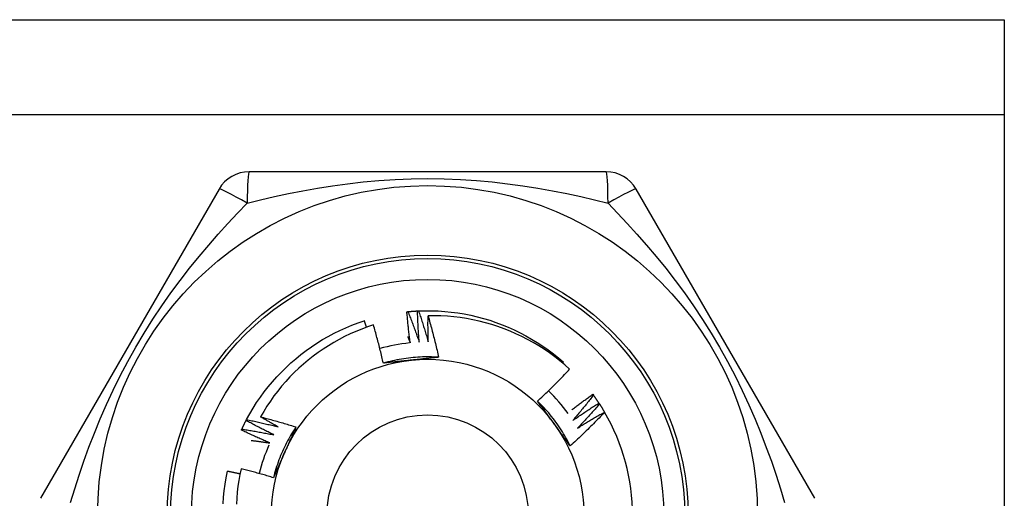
# Model space of a CAD drawing. Header units: inches. Extents: x 6 to 217, y 10 to 119.
# Tile 29 of 141: x 39.036 to 39.593, y 22.336 to 22.607. Entities that reach past the tile are written whole.
import ezdxf

# ---------------------------------------------------------------- set-up
doc = ezdxf.new("R2010")
doc.units = ezdxf.units.IN
doc.header["$MEASUREMENT"] = 0
doc.layers.add('Visible Edges(ANSI)', color=7, linetype='Continuous', lineweight=25)
doc.layers.add('Visible Tangent Edges(ANSI)', color=7, linetype='Continuous', lineweight=25)

msp = doc.modelspace()

# ---------------------------------------------------------------- linework, layer by layer
at = {"layer": 'Visible Edges(ANSI)'}
for p, q in [((9.412397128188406, 22.60673027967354), (39.59349949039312, 22.60673027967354)), ((39.59349949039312, 22.60673027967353), (39.59349949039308, 22.55288027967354)), ((39.59349949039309, 22.55288027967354), (39.59349949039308, 22.09858027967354)), ((39.36787769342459, 22.52061217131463), (39.16557807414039, 22.52061217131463)), ((39.14853010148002, 22.51076956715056), (39.04738030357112, 22.33557297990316)), ((39.48607544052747, 22.33557287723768), (39.38492563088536, 22.51076947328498)), ((39.34325994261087, 22.41218317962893), (39.34370260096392, 22.41270031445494)), ((39.36032394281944, 22.39449561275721), (39.36068010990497, 22.394008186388)), ((39.36376696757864, 22.38954493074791), (39.36409735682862, 22.38903966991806)), ((39.3669483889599, 22.38442221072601), (39.36699685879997, 22.38433937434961)), ((39.16386100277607, 22.37964982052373), (39.16414265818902, 22.38018378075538))]:
    msp.add_line(p, q, dxfattribs=at)
at = {"layer": 'Visible Edges(ANSI)', "flags": 128}
for points in [[(39.25497289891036, 22.44127560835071), (39.25499792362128, 22.44127815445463), (39.2550229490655, 22.44128068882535), (39.25504797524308, 22.44128322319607), (39.25507300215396, 22.4412857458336), (39.25509802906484, 22.44128826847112), (39.25512305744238, 22.44129079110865), (39.25514808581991, 22.44129330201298), (39.25517311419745, 22.44129580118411), (39.25519814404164, 22.44129830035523), (39.25522317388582, 22.44130079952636), (39.25524820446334, 22.4413032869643), (39.25527323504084, 22.44130577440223), (39.25529826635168, 22.44130825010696), (39.25532329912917, 22.44131072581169), (39.25534833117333, 22.44131318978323), (39.25537336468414, 22.44131565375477), (39.25539839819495, 22.44131810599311), (39.25542343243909, 22.44132055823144), (39.25544846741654, 22.44132299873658), (39.255473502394, 22.44132543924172), (39.25549853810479, 22.44132787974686), (39.2555235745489, 22.44133030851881), (39.25554861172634, 22.44133273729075), (39.25557364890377, 22.44133515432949)], [(39.25687419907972, 22.42366297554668), (39.25677840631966, 22.42439450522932), (39.25668405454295, 22.42512625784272), (39.2565911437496, 22.42585822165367), (39.2564996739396, 22.42659039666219), (39.25640964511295, 22.42732278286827), (39.25632105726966, 22.42805538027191), (39.25623391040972, 22.42878817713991), (39.25614820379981, 22.42952118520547), (39.25606393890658, 22.4302543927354), (39.2559811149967, 22.43098779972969), (39.2558997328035, 22.43172140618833), (39.25581979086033, 22.43245520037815), (39.25574128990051, 22.43318920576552), (39.25566423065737, 22.43392339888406), (39.25558861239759, 22.43465777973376), (39.25551443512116, 22.43539236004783), (39.25544169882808, 22.43612712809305), (39.25537040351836, 22.43686207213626), (39.25530054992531, 22.43759721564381), (39.25523213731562, 22.43833253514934), (39.25516516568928, 22.43906803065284), (39.25509963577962, 22.43980371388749), (39.25503554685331, 22.44053957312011), (39.25497289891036, 22.44127560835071)], [(39.25557364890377, 22.44133515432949), (39.25579875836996, 22.44135664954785), (39.25602390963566, 22.44137771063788), (39.25624910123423, 22.4413983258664), (39.25647433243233, 22.44141851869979), (39.25669960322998, 22.44143825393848), (39.25692491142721, 22.44145756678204), (39.257150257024, 22.44147643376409), (39.25737563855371, 22.44149486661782), (39.25760105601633, 22.44151285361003), (39.25782650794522, 22.44153040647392), (39.25805199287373, 22.4415475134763), (39.25827751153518, 22.44156418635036), (39.25850306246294, 22.44158042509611), (39.25872864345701, 22.44159621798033), (39.25895425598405, 22.44161156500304), (39.25917989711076, 22.44162648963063), (39.25940556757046, 22.4416409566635), (39.25963126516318, 22.44165500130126), (39.25985698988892, 22.4416686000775), (39.26008274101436, 22.44168175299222), (39.26030851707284, 22.44169447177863), (39.26053431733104, 22.44170675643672), (39.26076014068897, 22.44171859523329), (39.26098598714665, 22.44172998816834)], [(39.25557364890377, 22.44133515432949), (39.25585593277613, 22.44062111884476), (39.25613685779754, 22.43990649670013), (39.25641642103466, 22.43919131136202), (39.25669462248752, 22.43847555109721), (39.25697145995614, 22.43775921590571), (39.25724693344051, 22.43704230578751), (39.25752104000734, 22.43632483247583), (39.25779377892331, 22.43560679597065), (39.25806514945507, 22.43488818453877), (39.258335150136, 22.43416902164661), (39.25860377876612, 22.43344928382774), (39.25887103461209, 22.43272899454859), (39.25913691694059, 22.43200814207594), (39.25940142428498, 22.43128673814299), (39.25966455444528, 22.43056477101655), (39.25992630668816, 22.42984226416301), (39.26018667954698, 22.42911919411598), (39.26044567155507, 22.42839557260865), (39.2607032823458, 22.42767141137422), (39.26095951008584, 22.42694669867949), (39.26121435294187, 22.42622143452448), (39.26146781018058, 22.42549564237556), (39.2617198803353, 22.42476929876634), (39.26197056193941, 22.42404240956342)], [(39.26098598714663, 22.44172998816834), (39.26101111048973, 22.44173123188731), (39.2610362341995, 22.44173246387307), (39.26106135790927, 22.44173369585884), (39.2610864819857, 22.44173492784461), (39.26111160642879, 22.44173613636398), (39.26113673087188, 22.44173735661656), (39.26116185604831, 22.44173856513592), (39.26118698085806, 22.4417397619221), (39.26121210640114, 22.44174095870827), (39.26123723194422, 22.44174215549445), (39.26126235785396, 22.44174334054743), (39.26128748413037, 22.4417445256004), (39.26131261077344, 22.44174569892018), (39.2613377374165, 22.44174687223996), (39.26136286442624, 22.44174803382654), (39.26138799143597, 22.44174919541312), (39.26141311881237, 22.44175034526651), (39.26143824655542, 22.44175149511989), (39.26146337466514, 22.44175263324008), (39.26148850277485, 22.44175377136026), (39.26151363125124, 22.44175490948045), (39.26153875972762, 22.44175603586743), (39.26156388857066, 22.44175715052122), (39.26158901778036, 22.44175826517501)], [(39.26197056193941, 22.42404240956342), (39.2619128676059, 22.42477793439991), (39.26185662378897, 22.42551359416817), (39.26180182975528, 22.42624939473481), (39.26174848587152, 22.42698532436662), (39.261696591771, 22.42772139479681), (39.2616461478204, 22.42845760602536), (39.26159715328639, 22.4291939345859), (39.26154960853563, 22.42993040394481), (39.26150351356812, 22.4306669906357), (39.26145886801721, 22.43140371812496), (39.26141567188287, 22.432140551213), (39.26137392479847, 22.43287751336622), (39.26133362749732, 22.43361460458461), (39.2612947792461, 22.43435180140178), (39.26125738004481, 22.43508912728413), (39.2612214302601, 22.43582655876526), (39.26118692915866, 22.43656410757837), (39.26115387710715, 22.43730177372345), (39.2611222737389, 22.43803954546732), (39.26109211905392, 22.43877742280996), (39.26106341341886, 22.43951541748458), (39.2610361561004, 22.44025350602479), (39.26101034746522, 22.44099170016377), (39.26098598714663, 22.44172998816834)], [(39.26158901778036, 22.44175826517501), (39.26530762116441, 22.44186332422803), (39.26902768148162, 22.44184924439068), (39.27274538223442, 22.44171601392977), (39.27645690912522, 22.44146379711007), (39.28015845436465, 22.44109284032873), (39.28384622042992, 22.44060353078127), (39.28751642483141, 22.43999636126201), (39.29116529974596, 22.43927195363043), (39.29478910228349, 22.43843107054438), (39.29838411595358, 22.43747454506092), (39.3019466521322, 22.43640338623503), (39.30547305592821, 22.43521868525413), (39.30895970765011, 22.43392163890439), (39.31240303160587, 22.43251360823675), (39.31579949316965, 22.43099601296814), (39.31914561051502, 22.42937042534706), (39.32243795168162, 22.42763849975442), (39.32567313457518, 22.42580201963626), (39.32884783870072, 22.42386287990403), (39.33195881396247, 22.42182305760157), (39.33500286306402, 22.41968464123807), (39.33797686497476, 22.41744983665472), (39.34087777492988, 22.4151209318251), (39.34370260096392, 22.41270031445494)], [(39.26158901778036, 22.44175826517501), (39.26183386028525, 22.44103054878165), (39.26207731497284, 22.4403023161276), (39.26231938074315, 22.43957357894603), (39.26256005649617, 22.43884433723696), (39.26279934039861, 22.43811460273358), (39.2630372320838, 22.4373843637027), (39.26327372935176, 22.43665363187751), (39.2635088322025, 22.43592240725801), (39.26374253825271, 22.43519067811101), (39.26397484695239, 22.4344584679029), (39.26420575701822, 22.43372576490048), (39.26443526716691, 22.43299256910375), (39.26466337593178, 22.43225889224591), (39.26489008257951, 22.43152472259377), (39.26511538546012, 22.43079008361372), (39.2653392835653, 22.43005495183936), (39.26556177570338, 22.42931935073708), (39.26578286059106, 22.4285832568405), (39.266002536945, 22.42784669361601), (39.2662208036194, 22.42710966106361), (39.26643765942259, 22.42637215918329), (39.26665310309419, 22.42563417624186), (39.26686713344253, 22.42489573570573), (39.26707974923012, 22.42415681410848)], [(39.16414265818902, 22.38018378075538), (39.16593923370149, 22.38344128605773), (39.16783922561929, 22.38663958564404), (39.16984066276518, 22.38977539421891), (39.17194149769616, 22.39284549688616), (39.17413958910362, 22.39584673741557), (39.17643266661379, 22.39877604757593), (39.17881838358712, 22.4016304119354), (39.18129429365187, 22.40440690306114), (39.1838578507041, 22.40710268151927), (39.18650643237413, 22.40971497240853), (39.18923732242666, 22.41224110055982), (39.19204770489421, 22.41467846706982), (39.19493471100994, 22.41702457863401), (39.19789537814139, 22.41927702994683), (39.20092665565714, 22.42143350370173), (39.20402545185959, 22.42349178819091), (39.20718856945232, 22.42544977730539), (39.21041277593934, 22.42730545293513), (39.21369475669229, 22.4290569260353), (39.21703115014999, 22.43070237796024), (39.22041853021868, 22.43224014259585), (39.22385342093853, 22.43366862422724), (39.2273322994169, 22.43498636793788), (39.23085159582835, 22.43619202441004)], [(39.23211233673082, 22.43246592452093), (39.23206059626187, 22.43262141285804), (39.23200878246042, 22.43277687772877), (39.23195690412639, 22.43293233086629), (39.23190495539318, 22.43308776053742), (39.23185293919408, 22.43324316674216), (39.23180085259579, 22.43339856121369), (39.23174869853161, 22.43355392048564), (39.23169647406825, 22.43370926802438), (39.23164418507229, 22.43386459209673), (39.23159182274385, 22.43401990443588), (39.23153939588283, 22.43417519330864), (39.23148689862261, 22.434330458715), (39.23143433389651, 22.43448570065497), (39.23138169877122, 22.43464091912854), (39.23132899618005, 22.43479612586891), (39.23127622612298, 22.43495130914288), (39.23122338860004, 22.43510646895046), (39.2311704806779, 22.43526161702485), (39.23111750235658, 22.43541672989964), (39.23106445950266, 22.43557183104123), (39.23101134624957, 22.43572690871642), (39.23095816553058, 22.43588197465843), (39.23090491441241, 22.43603700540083), (39.23085159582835, 22.43619202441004)], [(39.26707974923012, 22.42415681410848), (39.26706343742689, 22.42477183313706), (39.26704813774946, 22.42538689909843), (39.26703385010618, 22.4260020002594), (39.26702057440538, 22.42661714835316), (39.26700831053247, 22.42723234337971), (39.26699705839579, 22.42784757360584), (39.26698681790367, 22.42846285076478), (39.26697758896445, 22.42907815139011), (39.26696937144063, 22.42969349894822), (39.26696216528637, 22.43030889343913), (39.26695597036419, 22.43092431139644), (39.26695078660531, 22.43153976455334), (39.26694661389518, 22.43215526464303), (39.26694345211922, 22.43277078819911), (39.26694130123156, 22.4333863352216), (39.26694016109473, 22.43400192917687), (39.26694003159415, 22.43461753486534), (39.26694091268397, 22.4352331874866), (39.26694280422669, 22.43584885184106), (39.26694570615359, 22.43646455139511), (39.26694961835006, 22.43708028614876), (39.26695454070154, 22.4376960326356), (39.26696047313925, 22.43831180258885), (39.26696741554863, 22.43892759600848)], [(39.34719422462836, 22.40873156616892), (39.34445376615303, 22.41116890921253), (39.34164052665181, 22.41351536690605), (39.33875679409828, 22.41576936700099), (39.33580485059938, 22.41792931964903), (39.33278700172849, 22.41999365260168), (39.32970553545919, 22.42196078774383), (39.32656273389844, 22.42382913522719), (39.32336089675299, 22.42559712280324), (39.32010231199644, 22.42726317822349), (39.31678926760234, 22.42882571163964), (39.31342406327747, 22.43028315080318), (39.3100100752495, 22.43163348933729), (39.3065579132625, 22.43287239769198), (39.30307199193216, 22.4339985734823), (39.29955508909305, 22.43501143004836), (39.29600997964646, 22.43591034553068), (39.29243943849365, 22.43669472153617), (39.28884624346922, 22.43736395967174), (39.28523316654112, 22.4379174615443), (39.2816029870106, 22.43835459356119), (39.2779584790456, 22.43867479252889), (39.27430241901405, 22.43887741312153), (39.27063758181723, 22.43896188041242), (39.26696741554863, 22.43892759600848)], [(39.26696741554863, 22.43892759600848), (39.26724584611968, 22.43795866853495), (39.2675218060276, 22.43698904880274), (39.26779529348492, 22.43601871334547), (39.26806630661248, 22.43504769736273), (39.26833484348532, 22.43407598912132), (39.26860090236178, 22.43310360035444), (39.26886448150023, 22.43213051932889), (39.26912557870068, 22.43115676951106), (39.26938419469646, 22.43018232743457), (39.26964032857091, 22.42920719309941), (39.26989397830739, 22.42823137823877), (39.27014514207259, 22.42725489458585), (39.27039381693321, 22.42627773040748), (39.27064000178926, 22.42529989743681), (39.27088369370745, 22.42432138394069), (39.27112489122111, 22.42334222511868), (39.27136359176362, 22.4223623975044), (39.27159979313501, 22.42138191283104), (39.27183349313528, 22.42040078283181), (39.2720646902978, 22.41941900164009), (39.27229338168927, 22.4184365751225), (39.27251956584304, 22.41745351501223), (39.27274324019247, 22.41646981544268), (39.27296440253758, 22.41548548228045)], [(39.23601503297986, 22.43377301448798), (39.23267496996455, 22.43266422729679), (39.22936811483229, 22.43144997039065), (39.2260970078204, 22.4301306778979), (39.22286773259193, 22.42870841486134), (39.21968902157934, 22.42718707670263), (39.21656323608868, 22.4255681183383), (39.21349259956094, 22.4238529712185), (39.21047934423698, 22.42204301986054), (39.20752568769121, 22.42013968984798), (39.20463387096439, 22.41814437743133), (39.2018061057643, 22.41605850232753), (39.19904462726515, 22.41388346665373), (39.19635165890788, 22.41162067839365), (39.19372943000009, 22.40927154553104), (39.19118016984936, 22.40683748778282), (39.18870710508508, 22.40432095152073), (39.18631800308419, 22.40172967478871), (39.18401535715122, 22.39906679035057), (39.18180072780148, 22.39633448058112), (39.17967567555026, 22.39353494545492), (39.17764176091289, 22.39067038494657), (39.17570053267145, 22.38774298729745), (39.17385355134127, 22.38475495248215), (39.17210238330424, 22.38170847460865)], [(39.24164701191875, 22.41213539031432), (39.24143838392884, 22.41304395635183), (39.24122747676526, 22.41395193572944), (39.24101429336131, 22.41485932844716), (39.24079883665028, 22.41576612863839), (39.24058110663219, 22.41667233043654), (39.24036110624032, 22.4175779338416), (39.24013884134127, 22.41848293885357), (39.23991430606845, 22.41938733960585), (39.23968750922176, 22.42029112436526), (39.2394584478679, 22.42119430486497), (39.23922712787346, 22.4220968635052), (39.23899354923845, 22.42299880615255), (39.23875771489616, 22.42390012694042), (39.2385196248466, 22.4248008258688), (39.23827928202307, 22.42570087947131), (39.23803668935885, 22.42660031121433), (39.23779184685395, 22.42749910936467), (39.23754475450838, 22.42839728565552), (39.23729541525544, 22.4292948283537), (39.23704382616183, 22.4301917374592), (39.23678999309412, 22.43108801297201), (39.23653391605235, 22.43198365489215), (39.2362755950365, 22.4328786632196), (39.23601503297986, 22.43377301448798)], [(39.25543883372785, 22.42717648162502), (39.25549930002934, 22.42703039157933), (39.25555970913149, 22.42688426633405), (39.2556200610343, 22.42673811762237), (39.25568035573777, 22.4265919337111), (39.25574059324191, 22.42644573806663), (39.25580077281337, 22.42629950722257), (39.25586089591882, 22.42615325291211), (39.25592096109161, 22.42600697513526), (39.25598096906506, 22.42586067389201), (39.25604091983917, 22.42571433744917), (39.25610081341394, 22.42556797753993), (39.25616064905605, 22.4254215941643), (39.25622042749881, 22.42527518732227), (39.25628014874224, 22.42512875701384), (39.25633981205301, 22.42498229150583), (39.25639941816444, 22.42483580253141), (39.25645896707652, 22.4246892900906), (39.25651845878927, 22.4245427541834), (39.25657789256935, 22.4243961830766), (39.25663726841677, 22.42424960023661), (39.25669658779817, 22.42410298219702), (39.2567558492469, 22.42395633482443), (39.25681505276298, 22.42380966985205), (39.25687419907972, 22.42366297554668)], [(39.27296385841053, 22.41547889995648), (39.27164716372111, 22.41555943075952), (39.27032940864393, 22.41562069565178), (39.2690108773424, 22.41566272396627), (39.26769185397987, 22.41568552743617), (39.26637262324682, 22.4156891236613), (39.26505346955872, 22.41567353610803), (39.26373467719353, 22.41563878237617), (39.26241653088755, 22.41558488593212), (39.26109931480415, 22.41551186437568), (39.25978331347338, 22.41541973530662), (39.25846881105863, 22.41530851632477), (39.25715609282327, 22.41517823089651), (39.25584544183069, 22.41502889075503), (39.2545371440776, 22.41486053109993), (39.25323148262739, 22.41467315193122), (39.25192874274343, 22.41446678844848), (39.25062920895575, 22.41424145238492), (39.24933316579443, 22.41399716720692), (39.24804089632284, 22.41373394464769), (39.2467526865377, 22.41345181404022), (39.24546881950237, 22.41315078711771), (39.24418958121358, 22.41283088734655), (39.24291525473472, 22.41249213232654), (39.24164612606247, 22.41213453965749)], [(39.2574684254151, 22.41382769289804), (39.25680362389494, 22.41375781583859), (39.25613942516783, 22.41368797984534), (39.25547581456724, 22.41361817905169), (39.25481277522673, 22.41354839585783), (39.25415029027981, 22.41347861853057), (39.25348834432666, 22.41340882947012), (39.25282692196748, 22.41333901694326), (39.25216600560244, 22.41326916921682), (39.25150557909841, 22.41319926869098), (39.25084562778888, 22.41312930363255), (39.25018613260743, 22.41305926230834), (39.24952708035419, 22.41298913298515), (39.24886845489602, 22.41291889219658), (39.24821023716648, 22.41284853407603), (39.24755241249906, 22.4127780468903), (39.24689496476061, 22.412707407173), (39.24623787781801, 22.41263661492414), (39.24558113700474, 22.4125656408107), (39.24492472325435, 22.4124944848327), (39.24426862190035, 22.41242312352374), (39.24361281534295, 22.41235154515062), (39.2429572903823, 22.41227974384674), (39.24230202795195, 22.41220769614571), (39.24164701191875, 22.41213539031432)], [(39.27296440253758, 22.41548548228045), (39.27232278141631, 22.415414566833), (39.27168099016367, 22.4153439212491), (39.27103900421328, 22.41527353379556), (39.27039679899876, 22.41520338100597), (39.26975434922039, 22.41513346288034), (39.2691116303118, 22.41506375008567), (39.2684686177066, 22.41499423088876), (39.26782528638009, 22.41492489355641), (39.26718161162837, 22.41485572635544), (39.26653756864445, 22.41478670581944), (39.26589313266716, 22.41471782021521), (39.26524827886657, 22.41464905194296), (39.26460298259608, 22.41458038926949), (39.26395721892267, 22.4145118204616), (39.26331096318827, 22.4144433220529), (39.26266419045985, 22.41437488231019), (39.26201687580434, 22.41430648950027), (39.26136899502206, 22.41423812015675), (39.26072052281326, 22.41416977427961), (39.26007143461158, 22.41410141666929), (39.25942170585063, 22.41403304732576), (39.25877131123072, 22.41396464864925), (39.25812022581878, 22.41389620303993), (39.2574684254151, 22.41382769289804)], [(39.32901644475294, 22.39065346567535), (39.32979896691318, 22.39138172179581), (39.33057931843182, 22.39211218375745), (39.33135750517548, 22.39284485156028), (39.33213352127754, 22.39357971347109), (39.33290736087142, 22.39431677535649), (39.3336790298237, 22.39505601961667), (39.33444851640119, 22.39579745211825), (39.33521582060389, 22.39654105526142), (39.3359809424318, 22.39728684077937), (39.33674387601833, 22.39803478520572), (39.33750461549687, 22.39878490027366), (39.33826316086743, 22.39953716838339), (39.33901951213, 22.40029158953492), (39.33977366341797, 22.40104815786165), (39.34052560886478, 22.40180686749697), (39.34127536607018, 22.40256773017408), (39.3420229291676, 22.4033307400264), (39.34276829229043, 22.40409589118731), (39.34351146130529, 22.40486318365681), (39.34425242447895, 22.40563261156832), (39.34499118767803, 22.40640416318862), (39.34572774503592, 22.40717784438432), (39.34646209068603, 22.40795364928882), (39.34719422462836, 22.40873156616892)], [(39.3475704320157, 22.36520403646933), (39.34698182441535, 22.36638459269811), (39.34637601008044, 22.36755643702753), (39.34575313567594, 22.36871932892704), (39.34511337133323, 22.36987303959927), (39.34445687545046, 22.37101732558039), (39.34378380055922, 22.37215195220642), (39.34309430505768, 22.37327668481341), (39.34238855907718, 22.37439128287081), (39.34166670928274, 22.37549551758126), (39.34092891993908, 22.37658913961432), (39.3401753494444, 22.37767192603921), (39.33940616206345, 22.37874363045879), (39.33862150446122, 22.3798040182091), (39.33782155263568, 22.38085285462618), (39.33700644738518, 22.38188990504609), (39.33617635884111, 22.38291492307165), (39.33533144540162, 22.38392768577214), (39.33447186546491, 22.38492795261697), (39.33359777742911, 22.385915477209), (39.33270933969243, 22.38689003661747), (39.33180671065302, 22.38785138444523), (39.33089004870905, 22.38879928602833), (39.32995951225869, 22.3897335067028), (39.32901526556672, 22.39065380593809)], [(39.33839273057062, 22.37779787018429), (39.33799980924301, 22.37833866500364), (39.33760723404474, 22.3788789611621), (39.33721498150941, 22.37941876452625), (39.33682302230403, 22.37995808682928), (39.33643135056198, 22.38049692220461), (39.33603994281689, 22.38103528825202), (39.33564876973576, 22.38157319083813), (39.33525781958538, 22.38211064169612), (39.33486707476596, 22.38264763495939), (39.33447651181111, 22.38318418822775), (39.33408610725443, 22.38372030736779), (39.33369584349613, 22.38425599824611), (39.33330570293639, 22.38479126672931), (39.33291566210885, 22.38532611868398), (39.33252570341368, 22.38586056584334), (39.33213580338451, 22.38639461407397), (39.33174595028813, 22.38692826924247), (39.33135611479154, 22.38746153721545), (39.33096628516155, 22.38799442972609), (39.33057643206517, 22.38852695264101), (39.33018654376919, 22.3890591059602), (39.32979659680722, 22.38959090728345), (39.32940657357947, 22.39012235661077), (39.32901644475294, 22.39065346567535)], [(39.34842374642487, 22.38571130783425), (39.34891236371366, 22.386086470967), (39.34940161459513, 22.3864608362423), (39.34989149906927, 22.38683441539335), (39.3503820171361, 22.38720720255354), (39.350873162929, 22.38757919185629), (39.35136494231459, 22.38795038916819), (39.35185735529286, 22.38832079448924), (39.35235039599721, 22.38869040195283), (39.35284406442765, 22.38905921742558), (39.35333836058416, 22.38942723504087), (39.35383328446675, 22.38979445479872), (39.35432883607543, 22.39016088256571), (39.3548250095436, 22.39052650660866), (39.35532181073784, 22.39089133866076), (39.35581923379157, 22.3912553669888), (39.35631727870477, 22.3916185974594), (39.35681594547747, 22.39198103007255), (39.35731522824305, 22.39234265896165), (39.3578151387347, 22.3927034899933), (39.35831566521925, 22.39306351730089), (39.35881680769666, 22.39342274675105), (39.35931857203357, 22.39378117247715), (39.35982094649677, 22.39413879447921), (39.36032394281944, 22.39449561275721)], [(39.36068010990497, 22.394008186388), (39.36020810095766, 22.39340259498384), (39.35973490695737, 22.39279788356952), (39.3592605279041, 22.39219404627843), (39.35878495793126, 22.39159110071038), (39.35830820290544, 22.39098903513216), (39.35783026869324, 22.39038785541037), (39.35735114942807, 22.38978756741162), (39.35687084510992, 22.38918817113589), (39.35638936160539, 22.3885896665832), (39.35590669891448, 22.38799205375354), (39.3554228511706, 22.38739533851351), (39.35493783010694, 22.38679952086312), (39.3544516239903, 22.38620460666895), (39.35396424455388, 22.38561059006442), (39.35347568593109, 22.38501748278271), (39.35298595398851, 22.38442527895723), (39.35249504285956, 22.38383398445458), (39.35200295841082, 22.38324360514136), (39.35150970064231, 22.38265412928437), (39.35101526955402, 22.38206557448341), (39.35051966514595, 22.38147793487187), (39.3500228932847, 22.38089121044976), (39.34952494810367, 22.38030540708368), (39.34902582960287, 22.37972053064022)], [(39.34902582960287, 22.37972053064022), (39.34963032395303, 22.38014350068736), (39.35023567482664, 22.38056529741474), (39.35084188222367, 22.38098590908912), (39.35144894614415, 22.38140534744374), (39.35205685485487, 22.38182360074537), (39.35266562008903, 22.38224066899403), (39.35327523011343, 22.38265655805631), (39.35388569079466, 22.38307126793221), (39.35449699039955, 22.38348478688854), (39.35510914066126, 22.38389712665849), (39.35572212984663, 22.38430827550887), (39.35633596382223, 22.38471823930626), (39.35695063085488, 22.38512701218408), (39.35756614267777, 22.38553460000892), (39.3581824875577, 22.38594099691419), (39.35879966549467, 22.38634620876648), (39.35941767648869, 22.3867502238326), (39.36003652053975, 22.38715304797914), (39.36065619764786, 22.38755468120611), (39.3612767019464, 22.3879551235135), (39.36189802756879, 22.38835436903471), (39.36252018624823, 22.38875241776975), (39.36314316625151, 22.38914926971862), (39.36376696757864, 22.38954493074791)], [(39.36068010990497, 22.394008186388), (39.36081287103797, 22.39382512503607), (39.36094528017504, 22.3936418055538), (39.36107732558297, 22.39345823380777), (39.36120901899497, 22.39327440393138), (39.36134034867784, 22.39309031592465), (39.36147132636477, 22.39290596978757), (39.36160194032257, 22.39272137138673), (39.36173219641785, 22.39253652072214), (39.36186208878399, 22.3923514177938), (39.36199162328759, 22.3921660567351), (39.36212079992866, 22.39198044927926), (39.362249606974, 22.39179458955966), (39.36237805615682, 22.39160847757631), (39.3625061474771, 22.3914221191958), (39.36263386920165, 22.39123550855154), (39.36276122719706, 22.39104865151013), (39.36288822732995, 22.39086154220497), (39.3630148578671, 22.39067419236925), (39.36314112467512, 22.39048659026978), (39.36326702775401, 22.39029874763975), (39.36339256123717, 22.39011065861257), (39.3635177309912, 22.38992232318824), (39.3636425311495, 22.38973374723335), (39.36376696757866, 22.38954493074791)], [(39.36699685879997, 22.38433937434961), (39.36621444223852, 22.38351584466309), (39.3654296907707, 22.38269457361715), (39.36464259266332, 22.38187556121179), (39.36385315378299, 22.3810588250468), (39.36306138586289, 22.38024435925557), (39.36226727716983, 22.37943217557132), (39.36147083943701, 22.37862227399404), (39.36067207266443, 22.37781466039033), (39.3598709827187, 22.37700933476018), (39.35906756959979, 22.37620631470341), (39.35826182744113, 22.3754055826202), (39.3574537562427, 22.37460714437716), (39.35664335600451, 22.37381100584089), (39.35583063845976, 22.37301717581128), (39.35501559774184, 22.37222565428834), (39.35419823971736, 22.37143645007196), (39.35337857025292, 22.37064956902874), (39.35255658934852, 22.36986501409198), (39.35173230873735, 22.36908279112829), (39.3509057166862, 22.36830290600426), (39.3500768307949, 22.36752536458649), (39.34924564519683, 22.36675017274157), (39.34841217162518, 22.3659773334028), (39.34757640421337, 22.3652068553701)], [(39.36409735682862, 22.38903966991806), (39.36359454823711, 22.38845939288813), (39.36309060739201, 22.38788006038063), (39.36258552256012, 22.38730166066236), (39.36207929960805, 22.3867242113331), (39.36157194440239, 22.38614770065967), (39.36106344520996, 22.38557214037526), (39.36055381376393, 22.38499753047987), (39.36004305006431, 22.3844238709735), (39.35953114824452, 22.38385116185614), (39.35901811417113, 22.38327940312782), (39.35850395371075, 22.38270860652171), (39.35798865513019, 22.38213877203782), (39.35747223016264, 22.38156989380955), (39.35695467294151, 22.3810019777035), (39.35643598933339, 22.38043502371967), (39.35591617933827, 22.37986903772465), (39.35539523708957, 22.37930401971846), (39.35487317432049, 22.37873997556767), (39.35434998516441, 22.37817689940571), (39.35382567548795, 22.37761479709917), (39.3533002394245, 22.37705367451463), (39.35277367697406, 22.37649352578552), (39.35224599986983, 22.37593436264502), (39.35171720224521, 22.37537617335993)], [(39.35171720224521, 22.37537617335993), (39.35234283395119, 22.3757671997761), (39.35296926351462, 22.37615700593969), (39.35359648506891, 22.37654559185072), (39.35422449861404, 22.37693295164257), (39.35485329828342, 22.37731909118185), (39.35548288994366, 22.37770399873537), (39.35611326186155, 22.37808769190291), (39.35674442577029, 22.37847015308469), (39.35737636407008, 22.37885138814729), (39.35800908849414, 22.37923139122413), (39.35864259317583, 22.3796101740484), (39.35927687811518, 22.3799877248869), (39.35991193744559, 22.38036404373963), (39.36054777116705, 22.3807391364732), (39.36118437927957, 22.38111299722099), (39.36182175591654, 22.38148562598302), (39.36245990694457, 22.38185701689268), (39.36309882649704, 22.38222718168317), (39.36373851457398, 22.38259610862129), (39.36437896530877, 22.38296380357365), (39.36502017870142, 22.38333026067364), (39.36566214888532, 22.38369547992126), (39.36630489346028, 22.38405946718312), (39.3669483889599, 22.38442221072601)], [(39.36409735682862, 22.38903966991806), (39.36422043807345, 22.38884996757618), (39.36434314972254, 22.38866002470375), (39.3644654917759, 22.38846984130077), (39.36458746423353, 22.38827942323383), (39.36470906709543, 22.38808876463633), (39.364830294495, 22.38789787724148), (39.36495115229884, 22.38770674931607), (39.36507163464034, 22.38751538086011), (39.36519175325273, 22.38732378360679), (39.36531149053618, 22.38713195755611), (39.3654308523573, 22.38693989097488), (39.36554983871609, 22.3867475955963), (39.36566846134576, 22.38655506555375), (39.36578669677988, 22.38636231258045), (39.3659045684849, 22.3861693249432), (39.36602205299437, 22.38597610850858), (39.36613917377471, 22.38578266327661), (39.36625590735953, 22.38558898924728), (39.36637226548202, 22.3853950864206), (39.36648824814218, 22.38520096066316), (39.36660385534, 22.38500661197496), (39.3667190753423, 22.3848120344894), (39.36683391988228, 22.38461723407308), (39.36694838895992, 22.38442221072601)], [(39.16145459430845, 22.37478582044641), (39.16155030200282, 22.37499070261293), (39.16164642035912, 22.37519539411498), (39.16174292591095, 22.37539989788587), (39.1618398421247, 22.37560421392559), (39.16193714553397, 22.37580834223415), (39.16203484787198, 22.37601227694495), (39.1621329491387, 22.37621602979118), (39.16223143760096, 22.37641958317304), (39.16233033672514, 22.37662294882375), (39.16242962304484, 22.37682611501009), (39.16252930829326, 22.37702909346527), (39.16262938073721, 22.37723187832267), (39.1627298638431, 22.37743446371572), (39.1628307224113, 22.37763685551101), (39.16293199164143, 22.37783904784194), (39.16303364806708, 22.37804104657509), (39.16313569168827, 22.37824284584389), (39.16323813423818, 22.37844444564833), (39.16334096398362, 22.3786458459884), (39.16344419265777, 22.37884704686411), (39.16354780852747, 22.37904804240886), (39.16365181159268, 22.37924883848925), (39.16375621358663, 22.37944942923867), (39.16386100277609, 22.37964982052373)], [(39.17960143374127, 22.37152216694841), (39.17893838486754, 22.37184571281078), (39.17827594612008, 22.37217058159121), (39.17761412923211, 22.37249676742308), (39.17695292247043, 22.3728242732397), (39.17629234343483, 22.37315309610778), (39.17563238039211, 22.37348323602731), (39.17497304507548, 22.37381469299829), (39.17431433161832, 22.37414746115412), (39.17365624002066, 22.37448154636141), (39.17299878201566, 22.37481694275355), (39.17234195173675, 22.37515365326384), (39.17168574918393, 22.37549167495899), (39.17103017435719, 22.37583100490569), (39.17037523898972, 22.37617164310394), (39.16972093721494, 22.37651358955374), (39.16906726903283, 22.3768568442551), (39.16841424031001, 22.37720140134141), (39.16776184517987, 22.37754727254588), (39.1671101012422, 22.3778944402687), (39.16645899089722, 22.37824291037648), (39.16580852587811, 22.37859268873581), (39.16515870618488, 22.37894376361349), (39.16450953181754, 22.37929614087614), (39.16386100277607, 22.37964982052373)], [(39.16414265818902, 22.38018378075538), (39.16489397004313, 22.3800254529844), (39.1656450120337, 22.37986566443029), (39.16639577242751, 22.37970443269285), (39.16714627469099, 22.37954174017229), (39.1678964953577, 22.3793775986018), (39.16864644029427, 22.37921200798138), (39.1693961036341, 22.37904495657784), (39.17014549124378, 22.37887645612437), (39.17089459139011, 22.37870650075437), (39.17164340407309, 22.37853509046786), (39.17239192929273, 22.37836223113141), (39.17314016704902, 22.37818791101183), (39.17388811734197, 22.37801214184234), (39.17463576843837, 22.37783491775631), (39.17538312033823, 22.37765623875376), (39.17613017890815, 22.37747609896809), (39.17687693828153, 22.37729451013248), (39.17762339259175, 22.37711146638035), (39.17836954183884, 22.37692696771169), (39.17911538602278, 22.37674101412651), (39.17986091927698, 22.37655360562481), (39.18060614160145, 22.37636473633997), (39.18135105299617, 22.37617441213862), (39.18209564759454, 22.37598263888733)], [(39.17210238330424, 22.38170847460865), (39.17294187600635, 22.38149217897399), (39.17378089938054, 22.38127404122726), (39.17461944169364, 22.38105406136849), (39.17545750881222, 22.38083223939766), (39.17629509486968, 22.38060858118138), (39.17713219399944, 22.38038308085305), (39.17796881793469, 22.38015573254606), (39.17880496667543, 22.37992654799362), (39.17964062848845, 22.37969551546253), (39.18047580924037, 22.37946264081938), (39.18131050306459, 22.37922792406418), (39.18214470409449, 22.37899136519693), (39.18297841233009, 22.37875295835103), (39.18381162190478, 22.37851271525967), (39.18464433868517, 22.37827062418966), (39.18547655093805, 22.3780266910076), (39.18630825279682, 22.37778091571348), (39.18713945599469, 22.37753329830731), (39.18797014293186, 22.37728383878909), (39.18880031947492, 22.37703253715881), (39.18962997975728, 22.37677939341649), (39.19045911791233, 22.3765244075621), (39.19128773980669, 22.37626757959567), (39.19211583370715, 22.37600890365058)], [(39.18209564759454, 22.37598263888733), (39.18167591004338, 22.37621497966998), (39.18125645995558, 22.37644786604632), (39.18083729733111, 22.37668129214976), (39.18041842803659, 22.3769152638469), (39.17999984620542, 22.37714978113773), (39.17958155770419, 22.37738484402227), (39.1791635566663, 22.3776204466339), (39.17874584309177, 22.37785658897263), (39.17832842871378, 22.37809327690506), (39.17791130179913, 22.37833050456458), (39.17749446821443, 22.37856827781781), (39.17707792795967, 22.37880659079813), (39.17666167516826, 22.37904544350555), (39.17624572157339, 22.37928484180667), (39.17583006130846, 22.37952477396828), (39.17541468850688, 22.3797652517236), (39.17499962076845, 22.38000626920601), (39.17458484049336, 22.38024782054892), (39.17417035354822, 22.38048991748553), (39.17375616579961, 22.38073255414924), (39.17334227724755, 22.38097572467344), (39.17292868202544, 22.38121943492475), (39.17251538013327, 22.38146368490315), (39.17210238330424, 22.38170847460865)], [(39.16120102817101, 22.37423795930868), (39.16121154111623, 22.37426081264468), (39.16122205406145, 22.37428366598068), (39.16123256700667, 22.37430651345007), (39.16124309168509, 22.37432936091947), (39.1612536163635, 22.37435220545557), (39.16126415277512, 22.37437504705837), (39.16127468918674, 22.37439788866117), (39.16128523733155, 22.37442072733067), (39.16129578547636, 22.37444356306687), (39.16130633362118, 22.37446639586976), (39.16131689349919, 22.37448922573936), (39.1613274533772, 22.37451205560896), (39.16133802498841, 22.37453488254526), (39.16134859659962, 22.37455770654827), (39.16135916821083, 22.37458052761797), (39.16136975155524, 22.37460334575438), (39.16138034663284, 22.37462616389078), (39.16139092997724, 22.37464897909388), (39.16140153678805, 22.37467179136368), (39.16141213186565, 22.37469460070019), (39.16142273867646, 22.3747174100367), (39.16143335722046, 22.3747402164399), (39.16144397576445, 22.3747630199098), (39.16145459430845, 22.37478582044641)], [(39.17734210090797, 22.36693825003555), (39.17666314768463, 22.36722694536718), (39.17598474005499, 22.36751699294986), (39.17530688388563, 22.36780838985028), (39.17462957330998, 22.36810113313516), (39.17395281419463, 22.36839522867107), (39.17327661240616, 22.36869066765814), (39.1726009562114, 22.36898745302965), (39.17192585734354, 22.3692855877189), (39.17125131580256, 22.36958506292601), (39.17057733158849, 22.36988588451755), (39.16990391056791, 22.37018804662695), (39.16923104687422, 22.3704915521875), (39.16855874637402, 22.37079639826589), (39.16788701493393, 22.37110258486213), (39.16721584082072, 22.37141010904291), (39.16654524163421, 22.37171897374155), (39.16587520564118, 22.37202917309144), (39.16520574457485, 22.37234071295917), (39.16453685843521, 22.37265358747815), (39.16386853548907, 22.37296779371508), (39.16320079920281, 22.37328333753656), (39.16253362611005, 22.37360021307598), (39.16186703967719, 22.37391842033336), (39.16120102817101, 22.37423795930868)], [(39.16145459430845, 22.37478582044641), (39.16221311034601, 22.37466669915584), (39.1629714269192, 22.37454611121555), (39.16372955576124, 22.37442406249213), (39.16448748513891, 22.3743005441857), (39.16524521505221, 22.37417556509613), (39.16600273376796, 22.37404911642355), (39.16676006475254, 22.37392120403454), (39.16751718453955, 22.3737918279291), (39.16827409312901, 22.37366098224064), (39.16903079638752, 22.37352866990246), (39.16978728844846, 22.37339489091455), (39.17054356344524, 22.37325964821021), (39.17129962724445, 22.37312293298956), (39.17205546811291, 22.37298475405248), (39.17281109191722, 22.37284510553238), (39.17356649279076, 22.37270398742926), (39.17432167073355, 22.37256140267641), (39.17507661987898, 22.37241734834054), (39.17583134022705, 22.37227182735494), (39.17658582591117, 22.37212483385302), (39.17734008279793, 22.37197637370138), (39.17809410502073, 22.37182644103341), (39.17884789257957, 22.37167503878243), (39.17960143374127, 22.37152216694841)], [(39.19212126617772, 22.37600514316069), (39.19139317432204, 22.37490511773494), (39.19068123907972, 22.37379454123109), (39.18998557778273, 22.37267367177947), (39.18930631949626, 22.37154276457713), (39.18864358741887, 22.37040207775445), (39.18799751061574, 22.36925186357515), (39.18736820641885, 22.3680923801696), (39.18675580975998, 22.36692388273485), (39.18616044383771, 22.36574662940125), (39.1855822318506, 22.36456087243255), (39.18502129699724, 22.3633668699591), (39.18447776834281, 22.36216488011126), (39.18395176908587, 22.36095515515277), (39.18344342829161, 22.35973795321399), (39.1829528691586, 22.35851353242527), (39.182480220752, 22.35728214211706), (39.18202560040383, 22.35604404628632), (39.18158913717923, 22.35479949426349), (39.18117095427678, 22.35354874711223), (39.18077118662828, 22.35229205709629), (39.18038995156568, 22.35102968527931), (39.18002737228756, 22.34976188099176), (39.17968357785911, 22.34848890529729), (39.1793586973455, 22.34721101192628)], [(39.19211583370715, 22.37600890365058), (39.1918564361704, 22.3754177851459), (39.19159672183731, 22.37482665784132), (39.19133669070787, 22.37423548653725), (39.1910763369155, 22.37364424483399), (39.19081566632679, 22.37305290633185), (39.19055467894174, 22.37246143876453), (39.19029337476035, 22.37186981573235), (39.19003175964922, 22.37127800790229), (39.18976982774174, 22.37068598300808), (39.18950757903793, 22.37009371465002), (39.18924501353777, 22.3695011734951), (39.18898214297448, 22.36890833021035), (39.18871895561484, 22.36831515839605), (39.18845545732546, 22.36772162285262), (39.18819165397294, 22.36712770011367), (39.18792753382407, 22.3665333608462), (39.18766310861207, 22.3659385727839), (39.18739837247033, 22.3653433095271), (39.18713333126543, 22.36474753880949), (39.18686798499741, 22.36415123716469), (39.18660232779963, 22.36355436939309), (39.18633637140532, 22.3629569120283), (39.18607010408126, 22.36235882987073), (39.18580353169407, 22.36176009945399)], [(39.34757640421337, 22.3652068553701), (39.34719417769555, 22.36572705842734), (39.3468121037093, 22.36624754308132), (39.34643015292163, 22.36676832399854), (39.34604829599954, 22.36728941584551), (39.34566652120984, 22.36781083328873), (39.34528478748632, 22.36833258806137), (39.34490307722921, 22.36885469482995), (39.34452136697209, 22.36937716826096), (39.34413962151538, 22.36990002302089), (39.34375782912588, 22.37042326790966), (39.34337595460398, 22.37094692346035), (39.34299397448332, 22.37147100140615), (39.34261186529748, 22.37199551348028), (39.34222959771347, 22.37252047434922), (39.34184714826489, 22.37304589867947), (39.34146449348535, 22.37357180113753), (39.34108160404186, 22.3740981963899), (39.34069845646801, 22.37462509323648), (39.34031502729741, 22.37515250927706), (39.33993128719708, 22.37568046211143), (39.33954721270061, 22.37620896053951), (39.3391627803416, 22.37673801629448), (39.33877796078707, 22.37726765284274), (39.33839273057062, 22.37779787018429)], [(39.16675323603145, 22.36838458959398), (39.16719500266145, 22.36833003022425), (39.16763672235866, 22.36827497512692), (39.1680783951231, 22.36821942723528), (39.16852002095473, 22.36816338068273), (39.16896159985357, 22.36810683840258), (39.16940313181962, 22.36804980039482), (39.16984461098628, 22.36799226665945), (39.17028604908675, 22.36793424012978), (39.17072743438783, 22.3678757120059), (39.17116877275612, 22.36781669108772), (39.17161005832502, 22.36775717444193), (39.17205129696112, 22.36769715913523), (39.17249248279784, 22.36763664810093), (39.17293362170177, 22.36757564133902), (39.1733747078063, 22.3675141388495), (39.17381574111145, 22.36745213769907), (39.1742567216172, 22.36738964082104), (39.17469764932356, 22.3673266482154), (39.17513852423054, 22.36726315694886), (39.17557934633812, 22.36719916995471), (39.17602011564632, 22.36713468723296), (39.17646083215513, 22.36706970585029), (39.17690149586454, 22.36700422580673), (39.17734210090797, 22.36693825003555)], [(39.18580353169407, 22.36176009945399), (39.18553165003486, 22.36114942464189), (39.18526002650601, 22.36053929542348), (39.18498867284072, 22.35992969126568), (39.18471758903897, 22.35932059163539), (39.18444677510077, 22.3587119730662), (39.18417624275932, 22.35810381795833), (39.18390598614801, 22.35749610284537), (39.18363601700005, 22.35688880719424), (39.18336634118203, 22.35628191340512), (39.18309695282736, 22.35567539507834), (39.18282786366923, 22.35506923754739), (39.18255907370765, 22.35446341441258), (39.18229058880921, 22.35385790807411), (39.18202241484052, 22.35325269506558), (39.18175454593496, 22.3526477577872), (39.18148699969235, 22.35204307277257), (39.18121976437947, 22.3514386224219), (39.18095285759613, 22.35083438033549), (39.18068627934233, 22.35023033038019), (39.18042002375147, 22.34962644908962), (39.18015410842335, 22.34902271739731), (39.17988852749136, 22.34841911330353), (39.17962329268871, 22.34781561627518), (39.1793584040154, 22.34721220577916)], [(39.1507817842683, 22.33246930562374), (39.15105709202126, 22.33617919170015), (39.15145106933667, 22.3398783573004), (39.1519633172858, 22.34356300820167), (39.15259330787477, 22.34722936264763), (39.15334039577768, 22.35087366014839)], [(39.16036900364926, 22.34937319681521), (39.16007681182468, 22.34943838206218), (39.15978456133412, 22.3495033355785), (39.15949225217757, 22.34956805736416), (39.15919988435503, 22.34963254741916), (39.1589074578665, 22.34969680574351), (39.15861497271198, 22.34976083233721), (39.15832242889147, 22.34982462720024), (39.15802982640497, 22.34988818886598), (39.15773716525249, 22.3499515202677), (39.15744444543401, 22.35001461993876), (39.15715166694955, 22.35007748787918), (39.15685884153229, 22.35014012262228), (39.15656594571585, 22.35020252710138), (39.15627300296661, 22.35026469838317), (39.15598000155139, 22.35032663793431), (39.15568692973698, 22.35038834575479), (39.15539381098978, 22.35044982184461), (39.15510063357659, 22.35051106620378), (39.15480740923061, 22.35057207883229), (39.15451411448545, 22.35063285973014), (39.15422077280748, 22.35069340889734), (39.15392737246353, 22.35075372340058), (39.15363391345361, 22.35081380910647), (39.15334039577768, 22.35087366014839)], [(39.16098762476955, 22.35236339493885), (39.16030931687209, 22.34906036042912), (39.15973356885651, 22.34573787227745), (39.15926096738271, 22.34239830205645), (39.15889202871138, 22.33904401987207), (39.15862733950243, 22.33567739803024), (39.15846743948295, 22.33230080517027)], [(39.1793584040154, 22.34721220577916), (39.17859805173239, 22.34744580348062), (39.17783724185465, 22.34767775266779), (39.17707596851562, 22.34790805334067), (39.17631424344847, 22.34813670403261), (39.17555206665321, 22.34836370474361), (39.17478943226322, 22.34858905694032), (39.17402635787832, 22.34881276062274), (39.17326283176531, 22.34903481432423), (39.17249885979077, 22.34925521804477), (39.17173445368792, 22.34947397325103), (39.17096960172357, 22.34969107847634), (39.17020431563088, 22.34990653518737), (39.16943859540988, 22.35012034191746), (39.16867244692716, 22.35033250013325), (39.16790587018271, 22.35054300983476), (39.16713885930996, 22.35075186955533), (39.16637142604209, 22.35095907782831), (39.16560358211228, 22.351164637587), (39.16483530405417, 22.3513685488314), (39.16406661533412, 22.35157081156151), (39.16329750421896, 22.35177142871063), (39.16252797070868, 22.35197039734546), (39.16175800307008, 22.352167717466), (39.16098762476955, 22.35236339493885)]]:
    msp.add_lwpolyline(points, dxfattribs=at)
at = {"layer": 'Visible Edges(ANSI)'}
for centre, radius in [((39.26672783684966, 22.32573027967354), 0.187007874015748), ((39.26672783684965, 22.32573027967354), 0.1338582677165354), ((39.26672783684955, 22.32573027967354), 0.0885826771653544)]:
    msp.add_circle(centre, radius, dxfattribs=at)
for centre, radius, start, end in [((39.16557788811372, 22.50092713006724), 0.0196850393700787, 90, 149.9999999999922), ((39.36787778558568, 22.50092713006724), 0.0196850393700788, 30.0000000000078, 90), ((39.26672783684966, 22.32573027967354), 0.0984251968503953, 96.0181037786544, 105.9568962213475), ((39.26672783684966, 22.32573027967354), 0.0984251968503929, 36.01810377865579, 45.95689622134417), ((39.2667278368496, 22.32573027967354), 0.1161417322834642, 0, 30.30707566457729), ((39.26672783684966, 22.32573027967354), 0.0984251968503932, 156.0181037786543, 165.9568962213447)]:
    msp.add_arc(centre, radius, start, end, dxfattribs=at)
at = {"layer": 'Visible Tangent Edges(ANSI)'}
msp.add_line((39.59349949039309, 22.55288027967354), (9.412397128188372, 22.55288027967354), dxfattribs=at)
at = {"layer": 'Visible Tangent Edges(ANSI)', "flags": 128}
for points in [[(39.16448152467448, 22.50283005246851), (39.1720967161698, 22.50468896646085), (39.17989596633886, 22.5064840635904), (39.1878737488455, 22.50819544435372), (39.19602310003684, 22.50980284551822), (39.20433029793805, 22.51128464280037), (39.21279449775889, 22.51262280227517), (39.22141737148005, 22.51379994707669), (39.23020059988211, 22.51479870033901), (39.23914581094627, 22.51560156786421), (39.24824312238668, 22.5161905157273), (39.25745745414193, 22.51655233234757), (39.26675043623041, 22.51667515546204), (39.27605741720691, 22.51655168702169), (39.28528189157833, 22.51618818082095), (39.29436818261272, 22.51559696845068), (39.30330497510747, 22.51479373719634), (39.31208314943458, 22.51379471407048), (39.32069719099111, 22.5126178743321), (39.32914883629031, 22.51128089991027), (39.33744001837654, 22.50980147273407), (39.34557333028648, 22.508197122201), (39.35354743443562, 22.50648641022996), (39.36135143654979, 22.5046903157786), (39.36897383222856, 22.50282993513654)], [(39.06442943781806, 22.33325662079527), (39.06677448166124, 22.34090856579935), (39.0692816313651, 22.34867419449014), (39.07196514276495, 22.35653784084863), (39.07483625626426, 22.36447492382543), (39.07791003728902, 22.37247532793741), (39.08120236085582, 22.38053190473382), (39.08472910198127, 22.38863752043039), (39.08850639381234, 22.39678525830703), (39.0925476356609, 22.4049625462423), (39.09684447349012, 22.41312830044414), (39.1013837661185, 22.42123571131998), (39.10613598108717, 22.42922002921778), (39.1110605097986, 22.43702278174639), (39.11612597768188, 22.44461100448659), (39.12129946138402, 22.45196197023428), (39.12655363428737, 22.45906342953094), (39.13187785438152, 22.46593151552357), (39.13725786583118, 22.47257717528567), (39.14267914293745, 22.47901088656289), (39.14812902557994, 22.48524511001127), (39.15359540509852, 22.49129299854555), (39.15905363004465, 22.49715427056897), (39.16447801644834, 22.50282760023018)], [(39.36897758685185, 22.50282809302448), (39.37439503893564, 22.49716265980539), (39.37984929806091, 22.49130582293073), (39.3853209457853, 22.48525175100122), (39.39078931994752, 22.4789959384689), (39.39622746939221, 22.47254094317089), (39.40161913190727, 22.4658787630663), (39.40695016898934, 22.45899923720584), (39.41220647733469, 22.45189218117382), (39.41737397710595, 22.44454709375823), (39.42243509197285, 22.43695862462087), (39.4273584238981, 22.42915458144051), (39.43211000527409, 22.4211697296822), (39.43664851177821, 22.41306203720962), (39.44094363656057, 22.40489588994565), (39.44498249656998, 22.39671495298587), (39.44876187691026, 22.38855910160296), (39.45228482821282, 22.38045812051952), (39.45557066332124, 22.37241318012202), (39.45863596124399, 22.36443111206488), (39.46149707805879, 22.35651929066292), (39.46417113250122, 22.34868245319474), (39.46667556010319, 22.34092448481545), (39.46902248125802, 22.33326688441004)]]:
    msp.add_lwpolyline(points, dxfattribs=at)
at = {"layer": 'Visible Tangent Edges(ANSI)'}
for centre, radius in [((39.26672783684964, 22.32573027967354), 0.1476377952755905), ((39.26672783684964, 22.32573027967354), 0.1456692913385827), ((39.26672783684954, 22.32573027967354), 0.0570866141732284)]:
    msp.add_circle(centre, radius, dxfattribs=at)
for centre, major_axis, ratio, start_param, end_param in [((39.16557788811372, 22.50092713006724), (0, 0.0196850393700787), 0.0560536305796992, 1.0584e-12, 1.474011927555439), ((39.36787778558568, 22.50092713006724), (0, 0.0196850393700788), 0.0560536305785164, 4.809173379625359, 6.283185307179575), ((39.16557788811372, 22.50092713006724), (-0.0170477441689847, 0.0098425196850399), 0.0560536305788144, 4.809173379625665, 6.283185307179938), ((39.36787778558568, 22.50092713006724), (0.017047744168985, 0.0098425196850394), 0.0560536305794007, 0, 1.47401192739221)]:
    msp.add_ellipse(centre, major_axis=major_axis, ratio=ratio, start_param=start_param, end_param=end_param, dxfattribs=at)

doc.saveas('drawing.dxf')
